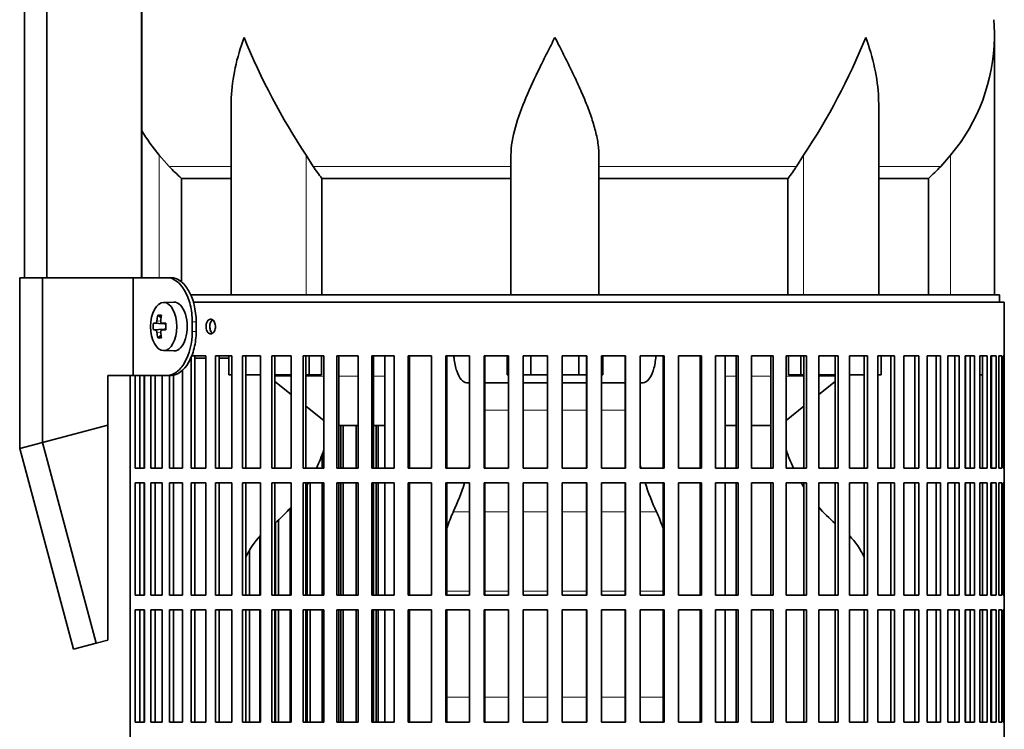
# Model space of a CAD drawing. Header units: millimetres. Extents: x 166 to 773, y -2002 to 1723.
# Tile 13 of 21: x 506 to 708, y -204 to -59. Entities that reach past the tile are written whole.
import ezdxf

# ---------------------------------------------------------------- set-up
doc = ezdxf.new("R2010")
doc.units = ezdxf.units.MM
for name, color, linetype in [('LOW_134-9', 7, 'Continuous'), ('M5X8_UNI7687', 7, 'Continuous'), ('VSI134_DIFFUSORE', 7, 'Continuous'), ('VSI134_FILTRO_A', 7, 'Continuous'), ('VSI134_FILTRO_B', 7, 'Continuous'), ('VSI134_SUPPORTO_', 7, 'Continuous'), ('VSI134_TERMINALE', 7, 'Continuous')]:
    doc.layers.add(name, color=color, linetype=linetype)

# ---------------------------------------------------------------- blocks, each defined once
blk = doc.blocks.new('SE3')
at = {"layer": 'LOW_134-9', "color": 7, "linetype": 'Continuous', "lineweight": 35}
for p, q in [((507.09, -111.82), (507.09, 1209.68)), ((511.64, -111.82), (511.64, 1209.68)), ((531.03, 1209.68), (531.03, -111.82)), ((531.1, 19.68), (531.1, -111.82))]:
    blk.add_line(p, q, dxfattribs=at)
at = {"layer": 'M5X8_UNI7687', "color": 7, "linetype": 'Continuous', "lineweight": 35}
for p, q in [((537.61, -116.82), (535.52, -116.89)), ((534.35, -119.48), (535.02, -120.02)), ((533.46, -121.12), (535.68, -121.28)), ((533.46, -122.51), (535.68, -122.35)), ((535.2, -121.11), (536, -121.19)), ((536, -122.44), (535.2, -122.53)), ((534.35, -124.15), (535.02, -123.61)), ((535.52, -126.75), (537.61, -126.82))]:
    blk.add_line(p, q, dxfattribs=at)
at = {"layer": 'M5X8_UNI7687', "color": 4, "linetype": 'Continuous', "lineweight": 9}
for p, q in [((534.17, -120.61), (534.96, -120.69)), ((535.68, -121.28), (533.9, -121.11)), ((533.9, -122.53), (535.68, -122.35)), ((534.96, -122.95), (534.17, -123.02)), ((535.22, -121.11), (536, -121.19)), ((536, -122.44), (535.22, -122.53))]:
    blk.add_line(p, q, dxfattribs=at)
at = {"layer": 'M5X8_UNI7687', "color": 7, "linetype": 'Continuous', "lineweight": 35}
blk.add_arc((542.7, -121.82), 9.27, 175.7167, 184.2833, dxfattribs=at)
blk.add_ellipse((535.57, -121.82), major_axis=(0, -4.93), ratio=0.544639, dxfattribs=at)
for centre, major_axis, ratio, start_param, end_param in [((537.66, -121.82), (0, -5), 0.544639, 0, 3.159643), ((542.94, -121.82), (0, 10), 0.882948, 1.335108, 1.449667), ((541.01, -124.88), (-7.92, 4.79), 0.318449, -0.559729, -0.410036), ((542.77, -121.82), (0, 10), 0.788011, 1.335108, 1.449667), ((542.85, -121.97), (-9.97, 0.73), 0.047468, -0.453089, -0.33853), ((542.85, -121.66), (-9.97, -0.73), 0.047468, 0.33853, 0.453089), ((542.85, -121.97), (-9.97, 0.73), 0.047468, -0.809907, -0.695348), ((542.85, -121.66), (-9.97, -0.73), 0.047468, 0.695348, 0.809907), ((535.68, -120.78), (0.975, -0.099), 0.510424, 4.771824, 5.100533), ((535.68, -122.85), (0.975, 0.099), 0.510424, 1.182652, 1.511361), ((539.34, -121.82), (0, 9.26), 0.361923, 1.49595, 1.645642), ((542.94, -121.82), (0, -10), 0.882948, 4.833518, 4.948078), ((541.01, -118.75), (-7.92, -4.79), 0.318449, 0.410036, 0.559729), ((542.77, -121.82), (0, -10), 0.788011, 4.833518, 4.948078)]:
    blk.add_ellipse(centre, major_axis=major_axis, ratio=ratio, start_param=start_param, end_param=end_param, dxfattribs=at)
for points in [[(533.9, -121.11), (533.91, -121.11), (533.92, -121.1), (533.95, -121.1), (533.97, -121.08), (533.99, -121.07), (534.01, -121.05), (534.03, -121.02), (534.05, -120.99), (534.07, -120.96), (534.09, -120.92), (534.11, -120.88), (534.12, -120.84), (534.14, -120.8), (534.15, -120.75), (534.16, -120.71), (534.17, -120.66), (534.17, -120.63), (534.17, -120.61)], [(534.95, -120.61), (534.94, -120.63), (534.94, -120.66), (534.94, -120.71), (534.95, -120.75), (534.95, -120.8), (534.96, -120.84), (534.97, -120.88), (534.99, -120.92), (535.01, -120.96), (535.03, -120.99), (535.05, -121.02), (535.07, -121.05), (535.1, -121.07), (535.13, -121.08), (535.15, -121.1), (535.18, -121.1), (535.21, -121.11), (535.22, -121.11)], [(534.17, -123.02), (534.17, -123.01), (534.17, -122.97), (534.16, -122.93), (534.15, -122.88), (534.14, -122.84), (534.12, -122.79), (534.11, -122.75), (534.09, -122.71), (534.07, -122.67), (534.05, -122.64), (534.03, -122.61), (534.01, -122.59), (533.99, -122.57), (533.97, -122.55), (533.95, -122.54), (533.92, -122.53), (533.91, -122.53), (533.9, -122.53)], [(535.22, -122.53), (535.21, -122.53), (535.18, -122.53), (535.15, -122.54), (535.13, -122.55), (535.1, -122.57), (535.07, -122.59), (535.05, -122.61), (535.03, -122.64), (535.01, -122.67), (534.99, -122.71), (534.97, -122.75), (534.96, -122.79), (534.95, -122.84), (534.95, -122.88), (534.94, -122.93), (534.94, -122.97), (534.94, -123.01), (534.95, -123.02)]]:
    blk.add_open_spline(points, degree=3, dxfattribs=at)
at = {"layer": 'VSI134_DIFFUSORE', "color": 7, "linetype": 'Continuous', "lineweight": 35}
for p, q in [((705.66, -115.32), (705.66, -62.58)), ((549.38, -75.96), (549.38, -115.32)), ((681.94, -115.32), (681.94, -75.96)), ((536.67, -89.02), (534.66, -86.72)), ((566.17, -89.02), (564.75, -86.72)), ((606.66, -115.32), (606.66, -86.72)), ((624.66, -115.32), (624.66, -86.72)), ((666.57, -86.72), (665.15, -89.02)), ((696.66, -86.72), (694.65, -89.02)), ((539.19, -91.46), (549.38, -91.46)), ((539.19, -112.68), (539.19, -91.46)), ((567.95, -91.46), (606.66, -91.46)), ((567.95, -115.32), (567.95, -91.46)), ((624.66, -91.46), (663.37, -91.46)), ((663.37, -91.46), (663.37, -115.32)), ((681.94, -91.46), (692.13, -91.46)), ((692.13, -91.46), (692.13, -115.32))]:
    blk.add_line(p, q, dxfattribs=at)
at = {"layer": 'VSI134_DIFFUSORE', "color": 4, "linetype": 'Continuous', "lineweight": 9}
for p, q in [((534.66, -111.82), (534.66, -86.72)), ((564.75, -115.32), (564.75, -86.72)), ((666.57, -115.32), (666.57, -86.72)), ((696.66, -115.32), (696.66, -86.72)), ((549.38, -89.02), (536.67, -89.02)), ((606.66, -89.02), (566.17, -89.02)), ((624.66, -89.02), (665.15, -89.02)), ((681.94, -89.02), (694.65, -89.02))]:
    blk.add_line(p, q, dxfattribs=at)
at = {"layer": 'VSI134_DIFFUSORE', "color": 7, "linetype": 'Continuous', "lineweight": 35}
for centre, radius, start, end in [((667.16, -62.59), 38.5, 359.9861, 5.4174), ((677.84, -11.65), 135.74, 202.0412, 213.5763), ((553.48, -11.65), 135.74, 326.4237, 337.9588), ((666.97, -61.91), 38.7, 320.1094, 358.9842), ((564.35, -61.91), 38.7, 210.5496, 219.8906), ((599.28, -66.8), 39.88, 213.8582, 218.2062), ((632.04, -66.8), 39.88, 321.7938, 326.1418)]:
    blk.add_arc(centre, radius, start, end, dxfattribs=at)
for points, knots in [([(549.38, -75.97), (549.38, -75.65), (549.39, -75.32), (549.54, -70.95), (550.53, -66.74), (552.02, -62.59)], [0.4601729, 0.4601729, 0.4601729, 0.4601729, 0.5, 0.5, 1, 1, 1, 1]), ([(606.66, -86.72), (606.66, -84.89), (607.02, -82.95), (608.12, -79.01), (608.86, -77), (610.58, -72.9), (611.54, -70.86), (613.04, -67.78), (613.55, -66.75), (614.6, -64.68), (615.13, -63.62), (615.66, -62.59)], [0, 0, 0, 0, 0.25, 0.25, 0.5, 0.5, 0.75, 0.75, 0.875, 0.875, 1, 1, 1, 1]), ([(624.66, -86.72), (624.66, -85.81), (624.57, -84.87), (624.26, -82.97), (624.04, -82), (623.62, -80.52), (623.47, -80.02), (623.15, -79.02), (622.98, -78.52), (622.44, -77.02), (622.04, -76.01), (621.2, -73.98), (620.74, -72.96), (619.8, -70.91), (619.3, -69.87), (618.29, -67.79), (617.77, -66.76), (616.99, -65.2), (616.72, -64.68), (616.32, -63.9), (616.19, -63.64), (615.93, -63.11), (615.79, -62.85), (615.66, -62.59)], [0, 0, 0, 0, 0.125, 0.125, 0.25, 0.25, 0.3125, 0.3125, 0.375, 0.375, 0.5, 0.5, 0.625, 0.625, 0.75, 0.75, 0.875, 0.875, 0.9375, 0.9375, 0.96875, 0.96875, 1, 1, 1, 1]), ([(681.94, -75.97), (681.94, -75.65), (681.93, -75.32), (681.78, -70.95), (680.79, -66.74), (679.3, -62.59)], [0.4601729, 0.4601729, 0.4601729, 0.4601729, 0.5, 0.5, 1, 1, 1, 1])]:
    blk.add_open_spline(points, degree=3, knots=knots, dxfattribs=at)
for points in [[(539.19, -91.46), (538.32, -90.68), (537.48, -89.86), (536.67, -89.02)], [(694.65, -89.02), (693.84, -89.86), (693, -90.68), (692.13, -91.46)]]:
    blk.add_open_spline(points, degree=3, dxfattribs=at)
at = {"layer": 'VSI134_FILTRO_A', "color": 7, "linetype": 'Continuous', "lineweight": 35}
for p, q in [((707.66, -116.82), (541.56, -116.82)), ((707.66, -317.82), (707.66, -116.82)), ((544.22, -127.82), (541.18, -127.82)), ((541.18, -128.09), (541.18, -150.82)), ((541.97, -127.82), (541.97, -150.82)), ((544.22, -127.82), (544.22, -150.82)), ((546.17, -127.82), (546.17, -150.82)), ((549.54, -127.82), (546.17, -127.82)), ((546.9, -127.82), (546.9, -150.82)), ((549.54, -127.82), (549.54, -150.82)), ((551.69, -127.82), (551.69, -150.82)), ((555.37, -127.82), (551.69, -127.82)), ((552.36, -127.82), (552.36, -150.82)), ((555.37, -127.82), (555.37, -150.82)), ((557.69, -127.82), (557.69, -150.82)), ((561.66, -127.82), (557.69, -127.82)), ((558.3, -127.82), (558.3, -150.82)), ((561.66, -127.82), (561.66, -150.82)), ((564.14, -127.82), (564.14, -150.82)), ((568.36, -127.82), (564.14, -127.82)), ((564.68, -127.82), (564.68, -150.82)), ((568.36, -127.82), (568.36, -150.82)), ((570.98, -127.82), (570.98, -150.82)), ((575.41, -127.82), (570.98, -127.82)), ((571.44, -127.82), (571.44, -150.82)), ((575.41, -127.82), (575.41, -150.82)), ((578.16, -127.82), (578.16, -150.82)), ((582.78, -127.82), (578.16, -127.82)), ((578.54, -127.82), (578.54, -150.82)), ((582.78, -127.82), (582.78, -150.82)), ((585.62, -127.82), (585.62, -150.82)), ((590.39, -127.82), (585.62, -127.82)), ((585.92, -127.82), (585.92, -150.82)), ((590.39, -127.82), (590.39, -150.82)), ((593.31, -127.82), (593.31, -150.82)), ((598.2, -127.82), (593.31, -127.82)), ((593.53, -127.82), (593.53, -150.82)), ((598.2, -127.82), (598.2, -150.82)), ((601.18, -127.82), (601.18, -150.82)), ((606.13, -127.82), (601.18, -127.82)), ((601.31, -127.82), (601.31, -150.82)), ((606.13, -127.82), (606.13, -150.82)), ((609.15, -127.82), (609.15, -150.82)), ((614.15, -127.82), (609.15, -127.82)), ((609.19, -127.82), (609.19, -150.82)), ((614.15, -127.82), (614.15, -150.82)), ((617.17, -127.82), (617.17, -150.82)), ((622.17, -127.82), (617.17, -127.82)), ((622.13, -127.82), (622.13, -150.82)), ((622.17, -127.82), (622.17, -150.82)), ((625.19, -127.82), (625.19, -150.82)), ((630.14, -127.82), (625.19, -127.82)), ((630.01, -127.82), (630.01, -150.82)), ((630.14, -127.82), (630.14, -150.82)), ((633.12, -127.82), (633.12, -150.82)), ((638.01, -127.82), (633.12, -127.82)), ((637.79, -127.82), (637.79, -150.82)), ((638.01, -127.82), (638.01, -150.82)), ((640.93, -127.82), (640.93, -150.82)), ((645.7, -127.82), (640.93, -127.82)), ((645.4, -127.82), (645.4, -150.82)), ((645.7, -127.82), (645.7, -150.82)), ((648.54, -127.82), (648.54, -150.82)), ((653.16, -127.82), (648.54, -127.82)), ((652.78, -127.82), (652.78, -150.82)), ((653.16, -127.82), (653.16, -150.82)), ((655.91, -127.82), (655.91, -150.82)), ((660.34, -127.82), (655.91, -127.82)), ((659.88, -127.82), (659.88, -150.82)), ((660.34, -127.82), (660.34, -150.82)), ((662.97, -127.82), (662.97, -150.82)), ((667.18, -127.82), (662.97, -127.82)), ((666.64, -127.82), (666.64, -150.82)), ((667.18, -127.82), (667.18, -150.82)), ((669.66, -127.82), (669.66, -150.82)), ((673.63, -127.82), (669.66, -127.82)), ((673.02, -127.82), (673.02, -150.82)), ((673.63, -127.82), (673.63, -150.82)), ((675.95, -127.82), (675.95, -150.82)), ((679.63, -127.82), (675.95, -127.82)), ((678.96, -127.82), (678.96, -150.82)), ((679.63, -127.82), (679.63, -150.82)), ((685.15, -127.82), (681.78, -127.82)), ((681.78, -127.82), (681.78, -150.82)), ((684.42, -127.82), (684.42, -150.82)), ((685.15, -127.82), (685.15, -150.82)), ((690.14, -127.82), (687.1, -127.82)), ((687.1, -127.82), (687.1, -150.82)), ((689.35, -127.82), (689.35, -150.82)), ((690.14, -127.82), (690.14, -150.82)), ((694.57, -127.82), (691.88, -127.82)), ((691.88, -127.82), (691.88, -150.82)), ((693.72, -127.82), (693.72, -150.82)), ((694.57, -127.82), (694.57, -150.82)), ((698.39, -127.82), (696.08, -127.82)), ((696.08, -127.82), (696.08, -150.82)), ((697.5, -127.82), (697.5, -150.82)), ((698.39, -127.82), (698.39, -150.82)), ((701.58, -127.82), (699.67, -127.82)), ((699.67, -127.82), (699.67, -150.82)), ((700.66, -127.82), (700.66, -150.82)), ((701.58, -127.82), (701.58, -150.82)), ((704.12, -127.82), (702.62, -127.82)), ((702.62, -127.82), (702.62, -150.82)), ((703.17, -127.82), (703.17, -150.82)), ((704.12, -127.82), (704.12, -150.82)), ((705.99, -127.82), (704.91, -127.82)), ((704.91, -127.82), (704.91, -150.82)), ((705.01, -127.82), (705.01, -150.82)), ((705.99, -127.82), (705.99, -150.82)), ((707.17, -127.82), (706.51, -127.82)), ((706.51, -127.82), (706.51, -150.82)), ((707.17, -127.82), (707.17, -150.82)), ((707.65, -127.82), (707.43, -127.82)), ((707.43, -127.82), (707.43, -150.82)), ((707.65, -127.82), (707.65, -150.82)), ((539.44, -130.72), (539.44, -150.82)), ((528.67, -131.82), (528.67, -309.04)), ((529.74, -131.82), (529.74, -150.82)), ((530.66, -131.82), (530.66, -150.82)), ((531.65, -131.82), (531.65, -150.82)), ((532.93, -131.82), (532.93, -150.82)), ((533.82, -131.82), (533.82, -150.82)), ((535.24, -131.82), (535.24, -150.82)), ((536.75, -131.82), (536.75, -150.82)), ((537.6, -131.72), (537.6, -150.82)), ((531.65, -150.82), (529.74, -150.82)), ((535.24, -150.82), (532.93, -150.82)), ((539.44, -150.82), (536.75, -150.82)), ((544.22, -150.82), (541.18, -150.82)), ((549.54, -150.82), (546.17, -150.82)), ((555.37, -150.82), (551.69, -150.82)), ((561.66, -150.82), (557.69, -150.82)), ((568.36, -150.82), (564.14, -150.82)), ((575.41, -150.82), (570.98, -150.82)), ((582.78, -150.82), (578.16, -150.82)), ((590.39, -150.82), (585.62, -150.82)), ((598.2, -150.82), (593.31, -150.82)), ((606.13, -150.82), (601.18, -150.82)), ((614.15, -150.82), (609.15, -150.82)), ((622.17, -150.82), (617.17, -150.82)), ((630.14, -150.82), (625.19, -150.82)), ((638.01, -150.82), (633.12, -150.82)), ((645.7, -150.82), (640.93, -150.82)), ((653.16, -150.82), (648.54, -150.82)), ((660.34, -150.82), (655.91, -150.82)), ((667.18, -150.82), (662.97, -150.82)), ((673.63, -150.82), (669.66, -150.82)), ((679.63, -150.82), (675.95, -150.82)), ((685.15, -150.82), (681.78, -150.82)), ((690.14, -150.82), (687.1, -150.82)), ((694.57, -150.82), (691.88, -150.82)), ((698.39, -150.82), (696.08, -150.82)), ((701.58, -150.82), (699.67, -150.82)), ((704.12, -150.82), (702.62, -150.82)), ((705.99, -150.82), (704.91, -150.82)), ((707.17, -150.82), (706.51, -150.82)), ((707.65, -150.82), (707.43, -150.82)), ((529.74, -153.82), (529.74, -176.82)), ((531.65, -153.82), (529.74, -153.82)), ((530.66, -153.82), (530.66, -176.82)), ((531.65, -153.82), (531.65, -176.82)), ((532.93, -153.82), (532.93, -176.82)), ((535.24, -153.82), (532.93, -153.82)), ((533.82, -153.82), (533.82, -176.82)), ((535.24, -153.82), (535.24, -176.82)), ((536.75, -153.82), (536.75, -176.82)), ((539.44, -153.82), (536.75, -153.82)), ((537.6, -153.82), (537.6, -176.82)), ((539.44, -153.82), (539.44, -176.82)), ((541.18, -153.82), (541.18, -176.82)), ((544.22, -153.82), (541.18, -153.82)), ((541.97, -153.82), (541.97, -176.82)), ((544.22, -153.82), (544.22, -176.82)), ((546.17, -153.82), (546.17, -176.82)), ((549.54, -153.82), (546.17, -153.82)), ((546.9, -153.82), (546.9, -176.82)), ((549.54, -153.82), (549.54, -176.82)), ((551.69, -153.82), (551.69, -176.82)), ((555.37, -153.82), (551.69, -153.82)), ((552.36, -153.82), (552.36, -176.82)), ((555.37, -153.82), (555.37, -176.82)), ((557.69, -153.82), (557.69, -176.82)), ((561.66, -153.82), (557.69, -153.82)), ((558.3, -153.82), (558.3, -176.82)), ((561.66, -153.82), (561.66, -176.82)), ((564.14, -153.82), (564.14, -176.82)), ((568.36, -153.82), (564.14, -153.82)), ((564.68, -153.82), (564.68, -176.82)), ((568.36, -153.82), (568.36, -176.82)), ((570.98, -153.82), (570.98, -176.82)), ((575.41, -153.82), (570.98, -153.82)), ((571.44, -153.82), (571.44, -176.82)), ((575.41, -153.82), (575.41, -176.82)), ((578.16, -153.82), (578.16, -176.82)), ((582.78, -153.82), (578.16, -153.82)), ((578.54, -153.82), (578.54, -176.82)), ((582.78, -153.82), (582.78, -176.82)), ((585.62, -153.82), (585.62, -176.82)), ((590.39, -153.82), (585.62, -153.82)), ((585.92, -153.82), (585.92, -176.82)), ((590.39, -153.82), (590.39, -176.82)), ((593.31, -153.82), (593.31, -176.82)), ((598.2, -153.82), (593.31, -153.82)), ((593.53, -153.82), (593.53, -176.82)), ((598.2, -153.82), (598.2, -176.82)), ((601.18, -153.82), (601.18, -176.82)), ((606.13, -153.82), (601.18, -153.82)), ((601.31, -153.82), (601.31, -176.82)), ((606.13, -153.82), (606.13, -176.82)), ((609.15, -153.82), (609.15, -176.82)), ((614.15, -153.82), (609.15, -153.82)), ((609.19, -153.82), (609.19, -176.82)), ((614.15, -153.82), (614.15, -176.82)), ((617.17, -153.82), (617.17, -176.82)), ((622.17, -153.82), (617.17, -153.82)), ((622.13, -153.82), (622.13, -176.82)), ((622.17, -153.82), (622.17, -176.82)), ((625.19, -153.82), (625.19, -176.82)), ((630.14, -153.82), (625.19, -153.82)), ((630.01, -153.82), (630.01, -176.82)), ((630.14, -153.82), (630.14, -176.82)), ((633.12, -153.82), (633.12, -176.82)), ((638.01, -153.82), (633.12, -153.82)), ((637.79, -153.82), (637.79, -176.82)), ((638.01, -153.82), (638.01, -176.82)), ((640.93, -153.82), (640.93, -176.82)), ((645.7, -153.82), (640.93, -153.82)), ((645.4, -153.82), (645.4, -176.82)), ((645.7, -153.82), (645.7, -176.82)), ((648.54, -153.82), (648.54, -176.82)), ((653.16, -153.82), (648.54, -153.82)), ((652.78, -153.82), (652.78, -176.82)), ((653.16, -153.82), (653.16, -176.82)), ((655.91, -153.82), (655.91, -176.82)), ((660.34, -153.82), (655.91, -153.82)), ((659.88, -153.82), (659.88, -176.82)), ((660.34, -153.82), (660.34, -176.82)), ((662.97, -153.82), (662.97, -176.82)), ((667.18, -153.82), (662.97, -153.82)), ((666.64, -153.82), (666.64, -176.82)), ((667.18, -153.82), (667.18, -176.82)), ((669.66, -153.82), (669.66, -176.82)), ((673.63, -153.82), (669.66, -153.82)), ((673.02, -153.82), (673.02, -176.82)), ((673.63, -153.82), (673.63, -176.82)), ((675.95, -153.82), (675.95, -176.82)), ((679.63, -153.82), (675.95, -153.82)), ((678.96, -153.82), (678.96, -176.82)), ((679.63, -153.82), (679.63, -176.82)), ((685.15, -153.82), (681.78, -153.82)), ((681.78, -153.82), (681.78, -176.82)), ((684.42, -153.82), (684.42, -176.82)), ((685.15, -153.82), (685.15, -176.82)), ((690.14, -153.82), (687.1, -153.82)), ((687.1, -153.82), (687.1, -176.82)), ((689.35, -153.82), (689.35, -176.82)), ((690.14, -153.82), (690.14, -176.82)), ((694.57, -153.82), (691.88, -153.82)), ((691.88, -153.82), (691.88, -176.82)), ((693.72, -153.82), (693.72, -176.82)), ((694.57, -153.82), (694.57, -176.82)), ((698.39, -153.82), (696.08, -153.82)), ((696.08, -153.82), (696.08, -176.82)), ((697.5, -153.82), (697.5, -176.82)), ((698.39, -153.82), (698.39, -176.82)), ((701.58, -153.82), (699.67, -153.82)), ((699.67, -153.82), (699.67, -176.82)), ((700.66, -153.82), (700.66, -176.82)), ((701.58, -153.82), (701.58, -176.82)), ((704.12, -153.82), (702.62, -153.82)), ((702.62, -153.82), (702.62, -176.82)), ((703.17, -153.82), (703.17, -176.82)), ((704.12, -153.82), (704.12, -176.82)), ((705.99, -153.82), (704.91, -153.82)), ((704.91, -153.82), (704.91, -176.82)), ((705.01, -153.82), (705.01, -176.82)), ((705.99, -153.82), (705.99, -176.82)), ((707.17, -153.82), (706.51, -153.82)), ((706.51, -153.82), (706.51, -176.82)), ((707.17, -153.82), (707.17, -176.82)), ((707.65, -153.82), (707.43, -153.82)), ((707.43, -153.82), (707.43, -176.82)), ((707.65, -153.82), (707.65, -176.82)), ((531.65, -176.82), (529.74, -176.82)), ((535.24, -176.82), (532.93, -176.82)), ((539.44, -176.82), (536.75, -176.82)), ((544.22, -176.82), (541.18, -176.82)), ((549.54, -176.82), (546.17, -176.82)), ((555.37, -176.82), (551.69, -176.82)), ((561.66, -176.82), (557.69, -176.82)), ((568.36, -176.82), (564.14, -176.82)), ((575.41, -176.82), (570.98, -176.82)), ((582.78, -176.82), (578.16, -176.82)), ((590.39, -176.82), (585.62, -176.82)), ((598.2, -176.82), (593.31, -176.82)), ((606.13, -176.82), (601.18, -176.82)), ((614.15, -176.82), (609.15, -176.82)), ((622.17, -176.82), (617.17, -176.82)), ((630.14, -176.82), (625.19, -176.82)), ((638.01, -176.82), (633.12, -176.82)), ((645.7, -176.82), (640.93, -176.82)), ((653.16, -176.82), (648.54, -176.82)), ((660.34, -176.82), (655.91, -176.82)), ((667.18, -176.82), (662.97, -176.82)), ((673.63, -176.82), (669.66, -176.82)), ((679.63, -176.82), (675.95, -176.82)), ((685.15, -176.82), (681.78, -176.82)), ((690.14, -176.82), (687.1, -176.82)), ((694.57, -176.82), (691.88, -176.82)), ((698.39, -176.82), (696.08, -176.82)), ((701.58, -176.82), (699.67, -176.82)), ((704.12, -176.82), (702.62, -176.82)), ((705.99, -176.82), (704.91, -176.82)), ((707.17, -176.82), (706.51, -176.82)), ((707.65, -176.82), (707.43, -176.82)), ((529.74, -179.82), (529.74, -202.82)), ((531.65, -179.82), (529.74, -179.82)), ((530.66, -179.82), (530.66, -202.82)), ((531.65, -179.82), (531.65, -202.82)), ((532.93, -179.82), (532.93, -202.82)), ((535.24, -179.82), (532.93, -179.82)), ((533.82, -179.82), (533.82, -202.82)), ((535.24, -179.82), (535.24, -202.82)), ((536.75, -179.82), (536.75, -202.82)), ((539.44, -179.82), (536.75, -179.82)), ((537.6, -179.82), (537.6, -202.82)), ((539.44, -179.82), (539.44, -202.82)), ((541.18, -179.82), (541.18, -202.82)), ((544.22, -179.82), (541.18, -179.82)), ((541.97, -179.82), (541.97, -202.82)), ((544.22, -179.82), (544.22, -202.82)), ((546.17, -179.82), (546.17, -202.82)), ((549.54, -179.82), (546.17, -179.82)), ((546.9, -179.82), (546.9, -202.82)), ((549.54, -179.82), (549.54, -202.82)), ((551.69, -179.82), (551.69, -202.82)), ((555.37, -179.82), (551.69, -179.82)), ((552.36, -179.82), (552.36, -202.82)), ((555.37, -179.82), (555.37, -202.82)), ((557.69, -179.82), (557.69, -202.82)), ((561.66, -179.82), (557.69, -179.82)), ((558.3, -179.82), (558.3, -202.82)), ((561.66, -179.82), (561.66, -202.82)), ((564.14, -179.82), (564.14, -202.82)), ((568.36, -179.82), (564.14, -179.82)), ((564.68, -179.82), (564.68, -202.82)), ((568.36, -179.82), (568.36, -202.82)), ((570.98, -179.82), (570.98, -202.82)), ((575.41, -179.82), (570.98, -179.82)), ((571.44, -179.82), (571.44, -202.82)), ((575.41, -179.82), (575.41, -202.82)), ((578.16, -179.82), (578.16, -202.82)), ((582.78, -179.82), (578.16, -179.82)), ((578.54, -179.82), (578.54, -202.82)), ((582.78, -179.82), (582.78, -202.82)), ((585.62, -179.82), (585.62, -202.82)), ((590.39, -179.82), (585.62, -179.82)), ((585.92, -179.82), (585.92, -202.82)), ((590.39, -179.82), (590.39, -202.82)), ((593.31, -179.82), (593.31, -202.82)), ((598.2, -179.82), (593.31, -179.82)), ((593.53, -179.82), (593.53, -202.82)), ((598.2, -179.82), (598.2, -202.82)), ((601.18, -179.82), (601.18, -202.82)), ((606.13, -179.82), (601.18, -179.82)), ((601.31, -179.82), (601.31, -202.82)), ((606.13, -179.82), (606.13, -202.82)), ((609.15, -179.82), (609.15, -202.82)), ((614.15, -179.82), (609.15, -179.82)), ((609.19, -179.82), (609.19, -202.82)), ((614.15, -179.82), (614.15, -202.82)), ((617.17, -179.82), (617.17, -202.82)), ((622.17, -179.82), (617.17, -179.82)), ((622.13, -179.82), (622.13, -202.82)), ((622.17, -179.82), (622.17, -202.82)), ((625.19, -179.82), (625.19, -202.82)), ((630.14, -179.82), (625.19, -179.82)), ((630.01, -179.82), (630.01, -202.82)), ((630.14, -179.82), (630.14, -202.82)), ((633.12, -179.82), (633.12, -202.82)), ((638.01, -179.82), (633.12, -179.82)), ((637.79, -179.82), (637.79, -202.82)), ((638.01, -179.82), (638.01, -202.82)), ((640.93, -179.82), (640.93, -202.82)), ((645.7, -179.82), (640.93, -179.82)), ((645.4, -179.82), (645.4, -202.82)), ((645.7, -179.82), (645.7, -202.82)), ((648.54, -179.82), (648.54, -202.82)), ((653.16, -179.82), (648.54, -179.82)), ((652.78, -179.82), (652.78, -202.82)), ((653.16, -179.82), (653.16, -202.82)), ((655.91, -179.82), (655.91, -202.82)), ((660.34, -179.82), (655.91, -179.82)), ((659.88, -179.82), (659.88, -202.82)), ((660.34, -179.82), (660.34, -202.82)), ((662.97, -179.82), (662.97, -202.82)), ((667.18, -179.82), (662.97, -179.82)), ((666.64, -179.82), (666.64, -202.82)), ((667.18, -179.82), (667.18, -202.82)), ((669.66, -179.82), (669.66, -202.82)), ((673.63, -179.82), (669.66, -179.82)), ((673.02, -179.82), (673.02, -202.82)), ((673.63, -179.82), (673.63, -202.82)), ((675.95, -179.82), (675.95, -202.82)), ((679.63, -179.82), (675.95, -179.82)), ((678.96, -179.82), (678.96, -202.82)), ((679.63, -179.82), (679.63, -202.82)), ((685.15, -179.82), (681.78, -179.82)), ((681.78, -179.82), (681.78, -202.82)), ((684.42, -179.82), (684.42, -202.82)), ((685.15, -179.82), (685.15, -202.82)), ((690.14, -179.82), (687.1, -179.82)), ((687.1, -179.82), (687.1, -202.82)), ((689.35, -179.82), (689.35, -202.82)), ((690.14, -179.82), (690.14, -202.82)), ((694.57, -179.82), (691.88, -179.82)), ((691.88, -179.82), (691.88, -202.82)), ((693.72, -179.82), (693.72, -202.82)), ((694.57, -179.82), (694.57, -202.82)), ((698.39, -179.82), (696.08, -179.82)), ((696.08, -179.82), (696.08, -202.82)), ((697.5, -179.82), (697.5, -202.82)), ((698.39, -179.82), (698.39, -202.82)), ((701.58, -179.82), (699.67, -179.82)), ((699.67, -179.82), (699.67, -202.82)), ((700.66, -179.82), (700.66, -202.82)), ((701.58, -179.82), (701.58, -202.82)), ((704.12, -179.82), (702.62, -179.82)), ((702.62, -179.82), (702.62, -202.82)), ((703.17, -179.82), (703.17, -202.82)), ((704.12, -179.82), (704.12, -202.82)), ((705.99, -179.82), (704.91, -179.82)), ((704.91, -179.82), (704.91, -202.82)), ((705.01, -179.82), (705.01, -202.82)), ((705.99, -179.82), (705.99, -202.82)), ((707.17, -179.82), (706.51, -179.82)), ((706.51, -179.82), (706.51, -202.82)), ((707.17, -179.82), (707.17, -202.82)), ((707.65, -179.82), (707.43, -179.82)), ((707.43, -179.82), (707.43, -202.82)), ((707.65, -179.82), (707.65, -202.82)), ((531.65, -202.82), (529.74, -202.82)), ((535.24, -202.82), (532.93, -202.82)), ((539.44, -202.82), (536.75, -202.82)), ((544.22, -202.82), (541.18, -202.82)), ((549.54, -202.82), (546.17, -202.82)), ((555.37, -202.82), (551.69, -202.82)), ((561.66, -202.82), (557.69, -202.82)), ((568.36, -202.82), (564.14, -202.82)), ((575.41, -202.82), (570.98, -202.82)), ((582.78, -202.82), (578.16, -202.82)), ((590.39, -202.82), (585.62, -202.82)), ((598.2, -202.82), (593.31, -202.82)), ((606.13, -202.82), (601.18, -202.82)), ((614.15, -202.82), (609.15, -202.82)), ((622.17, -202.82), (617.17, -202.82)), ((630.14, -202.82), (625.19, -202.82)), ((638.01, -202.82), (633.12, -202.82)), ((645.7, -202.82), (640.93, -202.82)), ((653.16, -202.82), (648.54, -202.82)), ((660.34, -202.82), (655.91, -202.82)), ((667.18, -202.82), (662.97, -202.82)), ((673.63, -202.82), (669.66, -202.82)), ((679.63, -202.82), (675.95, -202.82)), ((685.15, -202.82), (681.78, -202.82)), ((690.14, -202.82), (687.1, -202.82)), ((694.57, -202.82), (691.88, -202.82)), ((698.39, -202.82), (696.08, -202.82)), ((701.58, -202.82), (699.67, -202.82)), ((704.12, -202.82), (702.62, -202.82)), ((705.99, -202.82), (704.91, -202.82)), ((707.17, -202.82), (706.51, -202.82)), ((707.65, -202.82), (707.43, -202.82))]:
    blk.add_line(p, q, dxfattribs=at)
for points, knots in [([(544.23, -121.82), (544.23, -121.65), (544.25, -121.48), (544.28, -121.32), (544.32, -121.16), (544.37, -121.01), (544.44, -120.88), (544.5, -120.75), (544.59, -120.63), (544.68, -120.54), (544.77, -120.46), (544.87, -120.39), (544.97, -120.35), (545.08, -120.32), (545.19, -120.31), (545.3, -120.33), (545.4, -120.35), (545.51, -120.39), (545.61, -120.47), (545.71, -120.54), (545.8, -120.64), (545.87, -120.76), (545.95, -120.88), (546.02, -121.02), (546.06, -121.17), (546.11, -121.33), (546.14, -121.49), (546.15, -121.66), (546.16, -121.71), (546.16, -121.76), (546.16, -121.82), (546.16, -121.98), (546.14, -122.15), (546.1, -122.31), (546.07, -122.47), (546.01, -122.62), (545.94, -122.75), (545.87, -122.88), (545.79, -123), (545.7, -123.09), (545.61, -123.18), (545.5, -123.24), (545.4, -123.28), (545.29, -123.32), (545.18, -123.33), (545.07, -123.31), (544.97, -123.29), (544.86, -123.24), (544.76, -123.17), (544.67, -123.09), (544.58, -122.99), (544.5, -122.87), (544.43, -122.75), (544.37, -122.61), (544.32, -122.46), (544.28, -122.31), (544.25, -122.14), (544.23, -121.97), (544.23, -121.92), (544.23, -121.87), (544.23, -121.82)], [0, 0, 0, 0, 0.053705, 0.053705, 0.053705, 0.107409, 0.107409, 0.107409, 0.161118, 0.161118, 0.161118, 0.21483, 0.21483, 0.21483, 0.268537, 0.268537, 0.268537, 0.322238, 0.322238, 0.322238, 0.375943, 0.375943, 0.375943, 0.429653, 0.429653, 0.429653, 0.483364, 0.483364, 0.483364, 0.5, 0.5, 0.5, 0.553705, 0.553705, 0.553705, 0.607409, 0.607409, 0.607409, 0.661118, 0.661118, 0.661118, 0.71483, 0.71483, 0.71483, 0.768537, 0.768537, 0.768537, 0.822238, 0.822238, 0.822238, 0.875943, 0.875943, 0.875943, 0.929653, 0.929653, 0.929653, 0.983364, 0.983364, 0.983364, 1, 1, 1, 1]), ([(545.57, -120.44), (545.55, -120.45), (545.54, -120.46), (545.53, -120.47), (545.43, -120.54), (545.34, -120.64), (545.27, -120.76), (545.19, -120.88), (545.13, -121.02), (545.09, -121.17), (545.04, -121.33), (545.01, -121.49), (545, -121.66), (545, -121.71), (545, -121.76), (545, -121.82), (545, -121.98), (545.01, -122.15), (545.05, -122.31), (545.08, -122.47), (545.14, -122.62), (545.2, -122.75), (545.27, -122.88), (545.35, -123), (545.44, -123.09), (545.48, -123.13), (545.52, -123.16), (545.56, -123.19)], [0.3155206, 0.3155206, 0.3155206, 0.3155206, 0.3222379, 0.3222379, 0.3222379, 0.3759422, 0.3759422, 0.3759422, 0.429653, 0.429653, 0.429653, 0.483364, 0.483364, 0.483364, 0.5, 0.5, 0.5, 0.5537044, 0.5537044, 0.5537044, 0.6074086, 0.6074086, 0.6074086, 0.6611174, 0.6611174, 0.6611174, 0.6840717, 0.6840717, 0.6840717, 0.6840717])]:
    blk.add_open_spline(points, degree=3, knots=knots, dxfattribs=at)
at = {"layer": 'VSI134_FILTRO_B', "color": 7, "linetype": 'Continuous', "lineweight": 35}
for p, q in [((571.84, -142.11), (571.84, -150.82)), ((572.34, -142.11), (572.34, -150.82)), ((574.95, -142.11), (574.95, -150.82)), ((579.06, -142.11), (579.06, -150.82)), ((579.48, -142.11), (579.48, -150.82)), ((568.01, -148.03), (568.01, -150.82)), ((564.96, -154.28), (564.96, -176.82)), ((565.53, -153.82), (565.53, -176.82)), ((568.01, -153.82), (568.01, -176.82)), ((571.84, -153.82), (571.84, -176.82)), ((572.34, -153.82), (572.34, -176.82)), ((574.95, -153.82), (574.95, -176.82)), ((579.06, -153.82), (579.06, -176.82)), ((579.48, -153.82), (579.48, -176.82)), ((561.44, -159.04), (561.44, -176.82)), ((558.46, -162.01), (558.46, -176.82)), ((559.1, -161.43), (559.1, -176.82)), ((555.27, -164.75), (555.27, -176.82)), ((552.4, -169), (552.4, -176.82)), ((553.11, -167.62), (553.11, -176.82)), ((552.4, -179.82), (552.4, -202.82)), ((553.11, -179.82), (553.11, -202.82)), ((555.27, -179.82), (555.27, -202.82)), ((558.46, -179.82), (558.46, -202.82)), ((559.1, -179.82), (559.1, -202.82)), ((561.44, -179.82), (561.44, -202.82)), ((564.96, -179.82), (564.96, -202.82)), ((565.53, -179.82), (565.53, -202.82)), ((568.01, -179.82), (568.01, -202.82)), ((571.84, -179.82), (571.84, -202.82)), ((572.34, -179.82), (572.34, -202.82)), ((574.95, -179.82), (574.95, -202.82)), ((579.06, -179.82), (579.06, -202.82)), ((579.48, -179.82), (579.48, -202.82))]:
    blk.add_line(p, q, dxfattribs=at)
at = {"layer": 'VSI134_SUPPORTO_', "color": 7, "linetype": 'Continuous', "lineweight": 35}
for p, q in [((706.66, -115.32), (541.02, -115.32)), ((706.66, -116.82), (706.66, -115.32)), ((544.22, -128.32), (541.97, -128.32)), ((548.9, -128.32), (546.9, -128.32)), ((548.9, -131.72), (548.9, -127.82)), ((565.32, -131.72), (565.32, -127.82)), ((567.87, -131.72), (567.87, -127.82)), ((580.84, -150.82), (580.84, -127.82)), ((605.85, -131.72), (605.85, -127.82)), ((610.75, -131.72), (610.75, -127.82)), ((620.57, -131.72), (620.57, -127.82)), ((625.48, -131.72), (625.48, -127.82)), ((650.48, -150.82), (650.48, -127.82)), ((663.46, -131.72), (663.46, -127.82)), ((666, -131.72), (666, -127.82)), ((682.42, -131.72), (682.42, -127.82)), ((699.73, -127.82), (699.73, -150.82)), ((531.59, -131.82), (531.59, -150.82)), ((549.54, -131.72), (548.9, -131.72)), ((555.37, -131.72), (552.36, -131.72)), ((561.66, -131.72), (558.3, -131.72)), ((565.32, -131.72), (564.68, -131.72)), ((567.87, -131.72), (565.32, -131.72)), ((606.13, -131.72), (605.85, -131.72)), ((610.75, -131.72), (609.19, -131.72)), ((614.15, -131.72), (610.75, -131.72)), ((620.57, -131.72), (617.17, -131.72)), ((622.13, -131.72), (620.57, -131.72)), ((625.48, -131.72), (625.19, -131.72)), ((666, -131.72), (663.46, -131.72)), ((666.64, -131.72), (666, -131.72)), ((673.02, -131.72), (669.66, -131.72)), ((678.96, -131.72), (675.95, -131.72)), ((682.42, -131.72), (681.78, -131.72)), ((703.17, -131.72), (702.62, -131.72)), ((705.01, -131.72), (704.91, -131.72)), ((558.3, -133.1), (561.66, -135.75)), ((598.2, -133.32), (597.59, -133.32)), ((606.13, -133.32), (601.31, -133.32)), ((614.15, -133.32), (609.19, -133.32)), ((622.13, -133.32), (617.17, -133.32)), ((630.01, -133.32), (625.19, -133.32)), ((633.73, -133.32), (633.12, -133.32)), ((669.66, -135.75), (673.02, -133.1)), ((564.68, -138.14), (568.36, -141.05)), ((662.97, -141.05), (666.64, -138.14)), ((571.44, -142.11), (575.41, -142.11)), ((578.54, -142.11), (580.84, -142.11)), ((650.48, -142.11), (652.78, -142.11)), ((655.91, -142.11), (659.88, -142.11)), ((531.59, -153.82), (531.59, -176.82)), ((580.84, -176.82), (580.84, -153.82)), ((650.48, -176.82), (650.48, -153.82)), ((699.73, -153.82), (699.73, -176.82)), ((531.59, -179.82), (531.59, -202.82)), ((580.84, -202.82), (580.84, -179.82)), ((650.48, -202.82), (650.48, -179.82)), ((699.73, -179.82), (699.73, -202.82))]:
    blk.add_line(p, q, dxfattribs=at)
at = {"layer": 'VSI134_SUPPORTO_', "color": 4, "linetype": 'Continuous', "lineweight": 9}
for p, q in [((561.66, -131.97), (558.3, -131.97)), ((568.36, -131.97), (564.68, -131.97)), ((575.41, -131.97), (571.44, -131.97)), ((580.84, -131.97), (578.54, -131.97)), ((652.78, -131.97), (650.48, -131.97)), ((659.88, -131.97), (655.91, -131.97)), ((666.64, -131.97), (662.97, -131.97)), ((673.02, -131.97), (669.66, -131.97)), ((601.31, -138.92), (606.13, -138.92)), ((609.19, -138.92), (614.15, -138.92)), ((617.17, -138.92), (622.13, -138.92)), ((625.19, -138.92), (630.01, -138.92)), ((594.86, -159.76), (598.2, -159.76)), ((601.31, -159.76), (606.13, -159.76)), ((609.19, -159.76), (614.15, -159.76)), ((617.17, -159.76), (622.13, -159.76)), ((625.19, -159.76), (630.01, -159.76)), ((633.12, -159.76), (636.46, -159.76)), ((593.53, -176.05), (598.2, -176.05)), ((601.31, -176.05), (606.13, -176.05)), ((609.19, -176.05), (614.15, -176.05)), ((617.17, -176.05), (622.13, -176.05)), ((625.19, -176.05), (630.01, -176.05)), ((633.12, -176.05), (637.79, -176.05)), ((593.53, -197.7), (598.2, -197.7)), ((601.31, -197.7), (606.13, -197.7)), ((609.19, -197.7), (614.15, -197.7)), ((617.17, -197.7), (622.13, -197.7)), ((625.19, -197.7), (630.01, -197.7)), ((633.12, -197.7), (637.79, -197.7))]:
    blk.add_line(p, q, dxfattribs=at)
at = {"layer": 'VSI134_SUPPORTO_', "color": 7, "linetype": 'Continuous', "lineweight": 35}
for centre, radius, start, end in [((548.41, -138.19), 51.21, 345.7276, 346.5315), ((682.93, -138.19), 51.24, 193.4782, 194.277), ((548.41, -138.19), 51.21, 335.1004, 342.2404), ((682.93, -138.19), 51.24, 197.7563, 204.8944), ((628.23, -174.82), 36.61, 155.6995, 161.152), ((603.1, -174.82), 36.6, 18.895, 24.3032)]:
    blk.add_arc(centre, radius, start, end, dxfattribs=at)
for centre, major_axis, start_param, end_param in [((538.05, -134.86), (0, -35), 1.097453, 1.214155), ((693.27, -134.86), (0, -35), 5.06903, 5.185732), ((538.05, -134.86), (0, -35), 0.967176, 0.998482), ((693.27, -134.86), (0, -35), -0.998482, -0.967176), ((538.05, -134.86), (0, -35), 0.676569, 0.818266), ((693.27, -134.86), (0, -35), 5.464919, 5.606617), ((564.85, -175.59), (0, 15), 0.752814, 1.121918), ((666.47, -175.59), (0, -15), 2.019675, 2.388779)]:
    blk.add_ellipse(centre, major_axis=major_axis, ratio=0.92388, start_param=start_param, end_param=end_param, dxfattribs=at)
for points, knots in [([(594.97, -127.82), (594.98, -127.98), (594.99, -128.14), (595.12, -129.25), (595.31, -130.15), (595.81, -131.66), (596.13, -132.27), (596.83, -133.1), (597.2, -133.32), (597.59, -133.32)], [0.2091858, 0.2091858, 0.2091858, 0.2091858, 0.25, 0.25, 0.5, 0.5, 0.75, 0.75, 1, 1, 1, 1]), ([(633.73, -133.32), (634.12, -133.32), (634.5, -133.1), (635.19, -132.27), (635.51, -131.66), (636.01, -130.15), (636.2, -129.25), (636.33, -128.13), (636.34, -127.98), (636.35, -127.82)], [0, 0, 0, 0, 0.25, 0.25, 0.5, 0.5, 0.75, 0.75, 0.7906554, 0.7906554, 0.7906554, 0.7906554]), ([(598.2, -133.48), (598.17, -133.46), (598.14, -133.44), (597.98, -133.35), (597.85, -133.32), (597.71, -133.32)], [0.8474962, 0.8474962, 0.8474962, 0.8474962, 0.875, 0.875, 1, 1, 1, 1]), ([(633.12, -133.48), (633.15, -133.46), (633.18, -133.44), (633.34, -133.35), (633.47, -133.32), (633.61, -133.32)], [0.8474962, 0.8474962, 0.8474962, 0.8474962, 0.875, 0.875, 1, 1, 1, 1])]:
    blk.add_open_spline(points, degree=3, knots=knots, dxfattribs=at)
at = {"layer": 'VSI134_TERMINALE', "color": 7, "linetype": 'Continuous', "lineweight": 35}
for p, q in [((506.08, -111.82), (510.76, -111.82)), ((506.08, -146.82), (506.08, -111.82)), ((510.76, -111.82), (529.33, -111.82)), ((510.76, -111.82), (510.76, -145.56)), ((536.34, -111.82), (529.33, -111.82)), ((529.33, -111.82), (529.33, -131.82)), ((536.34, -111.82), (537.14, -111.82)), ((541.41, -120.82), (541.41, -122.82)), ((542.21, -120.82), (542.21, -122.82)), ((524.1, -141.99), (524.1, -131.82)), ((529.33, -131.82), (524.1, -131.82)), ((536.34, -131.82), (529.33, -131.82)), ((537.14, -131.82), (536.34, -131.82)), ((524.1, -141.99), (510.76, -145.56)), ((524.1, -186.03), (524.1, -141.99)), ((510.76, -145.56), (506.08, -146.82)), ((517.09, -187.91), (506.08, -146.82)), ((521.77, -186.65), (510.76, -145.56)), ((521.77, -186.65), (517.09, -187.91)), ((524.1, -186.03), (521.77, -186.65))]:
    blk.add_line(p, q, dxfattribs=at)
at = {"layer": 'VSI134_TERMINALE', "color": 4, "linetype": 'Continuous', "lineweight": 9}
for p, q in [((541.41, -120.82), (542.21, -120.82)), ((542.21, -122.82), (541.41, -122.82))]:
    blk.add_line(p, q, dxfattribs=at)
at = {"layer": 'VSI134_TERMINALE', "color": 7, "linetype": 'Continuous', "lineweight": 35}
for points in [[(541.41, -120.82), (541.41, -119.63), (541.27, -118.46), (540.73, -116.28), (540.33, -115.28), (538.89, -112.79), (537.58, -111.82), (536.34, -111.82)], [(537.14, -111.82), (537.76, -111.82), (538.39, -112.05), (539.6, -112.95), (540.17, -113.62), (541.61, -116.1), (542.21, -118.44), (542.21, -120.82)], [(536.34, -131.82), (536.96, -131.82), (537.59, -131.58), (538.8, -130.68), (539.37, -130.02), (540.81, -127.53), (541.41, -125.2), (541.41, -122.82)], [(542.21, -122.82), (542.21, -124.01), (542.07, -125.17), (541.53, -127.35), (541.13, -128.35), (539.69, -130.84), (538.38, -131.82), (537.14, -131.82)]]:
    blk.add_open_spline(points, degree=3, knots=[0, 0, 0, 0, 0.25, 0.25, 0.5, 0.5, 1, 1, 1, 1], dxfattribs=at)

msp = doc.modelspace()

# ---------------------------------------------------------------- block references
msp.add_blockref('SE3', (0, 0))

doc.saveas('drawing.dxf')
